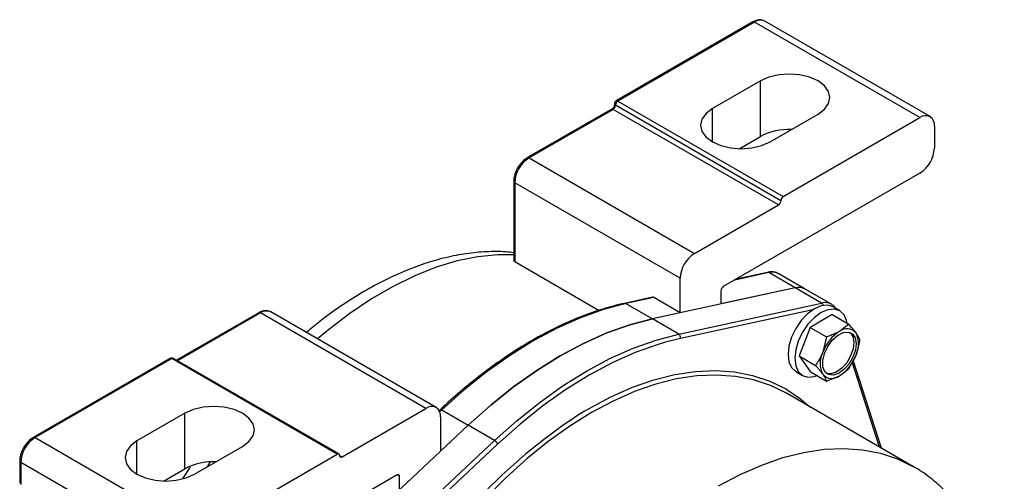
# Model space of a CAD drawing. Header units: millimetres. Extents: x 0 to 594, y 0 to 420.
# Tile 13 of 14: x 478 to 536, y 317 to 344. Entities that reach past the tile are written whole.
import ezdxf

# ---------------------------------------------------------------- set-up
doc = ezdxf.new("R2010")
doc.units = ezdxf.units.MM

msp = doc.modelspace()

# ---------------------------------------------------------------- linework, layer by layer
at = {"color": 7, "linetype": 'Continuous', "lineweight": 25}
for p, q in [((521.557531, 344.216239), (513.496512, 339.562714)), ((521.657521, 344.206333), (513.596505, 339.552808)), ((531.415597, 338.573122), (521.657521, 344.206333)), ((532.015547, 338.632524), (522.257474, 344.265747)), ((522.011075, 340.736604), (519.18265, 339.103782)), ((522.011075, 337.470436), (522.011075, 340.736604)), ((513.296497, 339.120626), (508.263922, 336.215389)), ((513.396505, 339.389503), (513.396505, 339.293838)), ((523.213157, 333.674645), (513.455084, 339.307857)), ((513.596505, 339.552808), (523.354578, 333.919597)), ((513.313663, 339.062905), (508.363915, 336.205483)), ((523.071736, 333.429694), (513.313663, 339.062905)), ((522.576762, 337.144411), (525.405187, 338.77722)), ((523.354578, 333.919597), (531.415597, 338.573122)), ((532.264123, 338.083112), (532.264123, 336.77665)), ((520.747036, 336.74072), (522.011075, 337.470436)), ((508.363915, 336.205483), (518.121988, 330.572271)), ((531.415597, 335.306954), (519.819045, 328.612411)), ((507.456808, 334.817433), (507.456808, 330.149353)), ((517.273459, 329.102576), (507.515386, 334.735787)), ((507.515386, 334.735787), (507.515386, 330.09156)), ((518.121988, 330.572271), (523.071736, 333.429694)), ((507.515386, 330.09156), (512.505368, 327.210903)), ((522.420591, 329.453206), (520.585525, 329.054892)), ((524.060765, 328.53992), (522.505129, 329.437971)), ((524.639532, 328.469908), (523.083899, 329.367948)), ((517.273459, 327.066684), (517.273459, 329.102576)), ((524.060765, 328.53992), (515.635234, 326.711094)), ((524.060765, 328.53992), (519.677621, 327.588522)), ((519.677621, 328.36746), (519.677621, 327.588522)), ((525.616399, 327.641869), (524.060765, 328.53992)), ((526.195166, 327.571857), (524.639532, 328.469908)), ((515.6402, 327.981472), (513.995061, 327.624381)), ((515.717826, 327.964735), (514.079598, 327.609146)), ((514.079598, 327.609146), (515.635234, 326.711094)), ((517.273459, 327.066684), (515.717826, 327.964735)), ((517.190868, 325.813043), (525.616399, 327.641869)), ((492.424731, 327.071619), (487.575021, 324.271941)), ((502.282796, 321.428502), (492.524723, 327.061713)), ((502.882748, 321.487904), (493.124674, 327.121127)), ((517.273459, 327.066684), (515.635234, 326.711094)), ((526.242233, 326.964319), (524.935839, 326.210153)), ((526.242233, 326.964319), (527.215985, 326.402187)), ((526.688946, 327.186084), (526.292965, 327.41468)), ((517.190868, 325.813043), (515.635234, 326.711094)), ((527.215985, 326.402187), (526.663837, 325.966775)), ((524.935839, 326.210153), (524.282641, 324.526608)), ((524.935839, 326.210153), (525.909591, 325.648022)), ((525.909591, 325.648022), (525.684041, 324.747908)), ((487.19214, 324.377525), (479.131123, 319.723988)), ((487.292132, 324.367619), (479.231115, 319.714093)), ((497.050206, 318.734407), (487.292132, 324.367619)), ((497.150198, 318.744302), (487.392124, 324.377525)), ((524.282641, 324.526608), (525.256393, 323.964477)), ((524.282641, 324.526608), (524.935839, 323.597229)), ((527.215985, 323.789251), (527.643633, 324.572694)), ((529.146821, 319.084859), (527.484, 324.28025)), ((524.093145, 323.604059), (524.489126, 323.375464)), ((524.935839, 323.597229), (525.909591, 323.035085)), ((525.909591, 323.035085), (526.663837, 323.353839)), ((531.035266, 317.99469), (523.539934, 322.321653)), ((488.06995, 321.142805), (485.241523, 319.509995)), ((488.06995, 317.876637), (488.06995, 321.142805)), ((497.333049, 318.571067), (502.282796, 321.428502)), ((503.119241, 321.350837), (503.058401, 321.293807)), ((503.213916, 321.33652), (504.769551, 320.438468)), ((503.131324, 320.938492), (503.131324, 318.9026)), ((496.34402, 312.539387), (504.769551, 320.438468)), ((503.131324, 318.9026), (504.769551, 320.438468)), ((506.325186, 319.540417), (504.769551, 320.438468)), ((479.231115, 319.714093), (488.989189, 314.08087)), ((497.899655, 311.641336), (506.325186, 319.540417)), ((488.635635, 317.550612), (491.464062, 319.183421)), ((478.324008, 318.326044), (478.324008, 317.01957)), ((488.14066, 312.611187), (478.382587, 318.244398)), ((478.382587, 318.244398), (478.382587, 316.937935)), ((488.989189, 314.08087), (497.050206, 318.734407)), ((486.80591, 317.146933), (488.06995, 317.876637)), ((488.368966, 317.990994), (487.934236, 317.27525)), ((500.58574, 317.509258), (488.989189, 310.814714)), ((500.727161, 316.648662), (500.727161, 317.427588))]:
    msp.add_line(p, q, dxfattribs=at)
at = {"color": 8, "linetype": 'Continuous', "lineweight": 25}
for p, q in [((519.18265, 337.144411), (519.18265, 339.103782)), ((522.505129, 329.437971), (520.492286, 329.001069)), ((492.524723, 327.061713), (487.633593, 324.238122)), ((525.094325, 327.24514), (517.290175, 325.5512)), ((517.290175, 325.5512), (516.40423, 325.330555)), ((529.030657, 319.151926), (527.424303, 324.170888)), ((503.213916, 321.33652), (503.089063, 321.219468)), ((485.241523, 317.550612), (485.241523, 319.509995)), ((506.508722, 319.327199), (498.704571, 312.010658)), ((489.558848, 318.277228), (489.353312, 317.964911)), ((497.191627, 318.652713), (497.333049, 318.571067)), ((500.727161, 317.427588), (500.585717, 317.509246))]:
    msp.add_line(p, q, dxfattribs=at)
at = {"color": 7, "linetype": 'Continuous', "lineweight": 25, "flags": 128}
for points in [[(525.405187, 338.77722), (525.786594, 339.064169), (526.026354, 339.398325), (526.108131, 339.756906), (526.026354, 340.1155), (525.786594, 340.449655), (525.405187, 340.736604), (524.908132, 340.956783), (524.329296, 341.095197), (523.708132, 341.142404), (523.086965, 341.095197), (522.508133, 340.956783), (522.011075, 340.736604)], [(519.18265, 339.103782), (518.801242, 338.816845), (518.561483, 338.48269), (518.479705, 338.124096), (518.561483, 337.765503), (518.801242, 337.431347), (519.18265, 337.144411), (519.679705, 336.924219), (520.258537, 336.785817), (520.879704, 336.738598), (521.500871, 336.785817), (522.079704, 336.924219), (522.576762, 337.144411)], [(514.079598, 327.609146), (512.748778, 327.257252), (511.394525, 326.774585), (510.024576, 326.163888), (508.646757, 325.428653), (507.268939, 324.573088), (505.89899, 323.60208), (504.544737, 322.521162), (503.213916, 321.33652)], [(526.292965, 327.41468), (525.970874, 327.514112), (525.595683, 327.476978), (525.193057, 327.305758), (524.790427, 327.012122), (524.415237, 326.616061), (524.093056, 326.144588), (523.845837, 325.62983), (523.690427, 325.106859), (523.63742, 324.611318), (523.690427, 324.176979), (523.845837, 323.833442), (524.093056, 323.604107), (524.093145, 323.604059)], [(527.124587, 326.454949), (527.091664, 326.613164), (526.936254, 326.956701), (526.689035, 327.186036), (526.366854, 327.285516), (525.991664, 327.248383), (525.589034, 327.077162), (525.186408, 326.783526), (524.811218, 326.387465), (524.489037, 325.915992), (524.241817, 325.401235), (524.086407, 324.878264), (524.033401, 324.382722), (524.086407, 323.948383), (524.241817, 323.604846), (524.489037, 323.375523), (524.811218, 323.276031), (525.186408, 323.313165), (525.340125, 323.363841)], [(515.635234, 326.711094), (514.304412, 326.359201), (512.950158, 325.876534), (511.580211, 325.265837), (510.202392, 324.530613), (508.824574, 323.675036), (507.454625, 322.704029), (506.100372, 321.623111), (504.769551, 320.438468)], [(504.769551, 320.438468), (506.100372, 321.623111), (507.454625, 322.704029), (508.824574, 323.675036), (510.202392, 324.530613), (511.580211, 325.265837), (512.950158, 325.876534), (514.304412, 326.359201), (515.635234, 326.711094)], [(506.325186, 319.540417), (507.656007, 320.72506), (509.01026, 321.805978), (510.380209, 322.776997), (511.758027, 323.632562), (513.135845, 324.367785), (514.505795, 324.978483), (515.860048, 325.461161), (517.190868, 325.813043)], [(526.013688, 323.422921), (525.806517, 323.593807), (525.692252, 323.880267), (525.683272, 324.251246), (525.78055, 324.666572), (525.97355, 325.081205), (526.24135, 325.45023), (526.554936, 325.73365), (526.880321, 325.900769), (527.182249, 325.933456), (527.427996, 325.828171), (527.590937, 325.596345), (527.653411, 325.263071), (527.608651, 324.864483), (527.461505, 324.443769), (527.227918, 324.046516), (526.933205, 323.715782), (526.609305, 323.487401), (526.291311, 323.386121), (526.013688, 323.422921)], [(527.293375, 325.905955), (527.293647, 325.90574), (527.456588, 325.673902), (527.519062, 325.340629), (527.474299, 324.94204), (527.327153, 324.521327), (527.093569, 324.124074), (526.798857, 323.79334), (526.474953, 323.564959), (526.156959, 323.463678), (525.89995, 323.492205)], [(516.40423, 325.330555), (515.96967, 325.202036), (514.625916, 324.723101), (513.266588, 324.117136), (511.899448, 323.387611), (510.532311, 322.538674), (509.172982, 321.575189), (507.829227, 320.502651), (506.508722, 319.327199)], [(523.539934, 322.321653), (522.60314, 322.780752), (521.600288, 323.114753), (520.538503, 323.321056), (519.424326, 323.398399), (518.264625, 323.346281), (517.066554, 323.165047), (515.837497, 322.855806), (514.846972, 322.521234)], [(491.464062, 319.183421), (491.845467, 319.47037), (492.085228, 319.804525), (492.167006, 320.163119), (492.085228, 320.521712), (491.845467, 320.855856), (491.464062, 321.142805), (490.967006, 321.362984), (490.388172, 321.501398), (489.767006, 321.548605), (489.14584, 321.501398), (488.567006, 321.362984), (488.06995, 321.142805)], [(485.241523, 319.509995), (484.860118, 319.223046), (484.620357, 318.888891), (484.538579, 318.530297), (484.620357, 318.171704), (484.860118, 317.83756), (485.241523, 317.550612), (485.738579, 317.330432), (486.317413, 317.192018), (486.938579, 317.144811), (487.559745, 317.192018), (488.138579, 317.330432), (488.635635, 317.550612)]]:
    msp.add_lwpolyline(points, dxfattribs=at)
at = {"color": 8, "linetype": 'Continuous', "lineweight": 25, "flags": 128}
for points in [[(513.313663, 339.062905), (513.293401, 339.077091), (513.28235, 339.090836), (513.280845, 339.103723), (513.28893, 339.115381), (513.296497, 339.120626)], [(513.396544, 339.296031), (513.400346, 339.311934), (513.411728, 339.320457), (513.430211, 339.319086), (513.455084, 339.307857)], [(507.456808, 330.491674), (506.529357, 330.490506), (505.34782, 330.371702), (504.131623, 330.123997), (502.888277, 329.748905), (501.625468, 329.248774), (500.350993, 328.626668), (499.072726, 327.886438), (497.798565, 327.03265), (496.53638, 326.070595), (495.885121, 325.527549)], [(511.624405, 321.266472), (511.899448, 321.427918), (513.186559, 322.112548), (514.465738, 322.67617), (515.729091, 323.115301), (516.968835, 323.427236), (518.177322, 323.610044), (519.347108, 323.662603), (520.470974, 323.584604), (521.541992, 323.376501), (522.553563, 323.039591), (523.499447, 322.575951), (524.373815, 321.98844), (524.918506, 321.525812)], [(514.846972, 322.521234), (514.585033, 322.420454), (513.316885, 321.861696), (512.040869, 321.182966), (510.764854, 320.388436), (509.496704, 319.48303), (508.244241, 318.472314), (507.015185, 317.362511), (505.817114, 316.160488), (504.657415, 314.873636), (503.543237, 313.509905), (502.48145, 312.077677), (501.478599, 310.585809), (501.118958, 310.012782)], [(503.119241, 321.350837), (503.126251, 321.355712), (503.142444, 321.359706), (503.163001, 321.357751), (503.187135, 321.349919), (503.213916, 321.33652)], [(519.5362, 316.856003), (520.812217, 317.534733), (522.080365, 318.093503), (523.332829, 318.528843), (524.561885, 318.838084), (525.759957, 319.019318), (526.919657, 319.071436), (528.033835, 318.994093), (529.09562, 318.787789), (530.098471, 318.453789), (531.004551, 318.012321)]]:
    msp.add_lwpolyline(points, dxfattribs=at)
at = {"color": 8, "linetype": 'Continuous', "lineweight": 25}
for centre, radius, start, end in [((521.598932, 344.124544), 0.100608, 54.38442892, 114.29956305), ((522.009031, 343.71566), 0.603589, 65.69399989, 125.61721934), ((513.496595, 339.399478), 0.100586, 185.69115447, 245.62598511), ((513.537915, 339.471012), 0.100616, 54.38599193, 114.29833512), ((508.305335, 336.123722), 0.10058, 54.3792936, 114.30302267), ((507.552459, 334.82422), 0.095889, 184.04418778, 247.2557248), ((522.443341, 329.337282), 0.118136, 58.46497655, 101.10312953), ((522.704851, 328.661865), 0.801393, 61.77168128, 104.43131093), ((514.017821, 327.508531), 0.118066, 58.4502441, 101.1206821), ((525.816963, 326.878355), 0.789417, 60.02081921, 104.71824499), ((525.495471, 327.454575), 0.22294, 12.44831513, 57.15127821), ((492.466132, 326.979918), 0.100614, 54.38572607, 114.29851721), ((492.876235, 326.571008), 0.603616, 65.69560791, 125.61565318), ((487.233542, 324.285825), 0.100613, 54.38552209, 114.29870024), ((487.350722, 324.285824), 0.100614, 65.70133813, 125.61442906), ((479.172535, 319.632333), 0.10058, 54.37906731, 114.30324896), ((478.419659, 318.332831), 0.09589, 184.04454982, 247.25605303)]:
    msp.add_arc(centre, radius, start, end, dxfattribs=at)
at = {"color": 7, "linetype": 'Continuous', "lineweight": 25}
for centre, radius, start, end in [((513.148001, 339.321849), 0.307402, 302.60957697, 357.39102253), ((513.596514, 339.3895), 0.200009, 119.99890714, 179.99901918), ((513.762128, 339.293887), 0.307361, 122.60558102, 177.39501848), ((531.746833, 338.167026), 0.524052, 350.78581327, 129.20272109), ((523.673394, 334.284329), 3.593686, 87.33000309, 117.55285336), ((509.357647, 334.651954), 1.844168, 122.60549194, 177.39453081), ((530.421844, 336.860491), 1.844186, 302.60589048, 357.39430655), ((523.520207, 333.660672), 0.307368, 122.60626291, 177.39433658), ((522.9061, 333.688623), 0.307376, 302.60700235, 357.39359715), ((519.115737, 329.018734), 1.844184, 122.60575921, 177.39426354), ((519.98468, 328.353479), 0.307377, 122.60647515, 177.3930787), ((524.260496, 327.763782), 0.801426, 61.77390021, 104.43134786), ((515.657882, 327.875099), 0.107833, 56.22746146, 99.43794752), ((517.049468, 325.609662), 0.247705, 346.34854503, 55.19116754), ((527.988262, 323.898884), 2.455662, 122.63838884, 159.77294211), ((527.108931, 325.421949), 0.703523, 40.53275866, 129.24701064), ((526.337098, 325.225925), 1.460734, 333.43622387, 26.56377613), ((526.990606, 324.094677), 1.460761, 153.43674205, 206.56325795), ((487.292132, 324.204286), 0.200025, 60.00685687, 119.99314313), ((525.339408, 325.421742), 2.455674, 302.63832405, 339.77245963), ((526.218736, 323.898651), 0.703517, 220.53300017, 309.24815228), ((529.433523, 293.316245), 33.141815, 122.50416811, 148.71442807), ((502.614032, 321.022405), 0.524054, 350.78598789, 129.20272077), ((480.224865, 318.160556), 1.844185, 122.60578964, 177.39427668), ((506.098653, 319.159818), 0.442915, 22.20430538, 59.23890457), ((489.732281, 314.690585), 3.593644, 87.33015646, 117.55341437), ((497.105411, 318.666723), 0.087343, 350.78582644, 129.20150065), ((497.277844, 318.638752), 0.087344, 170.78641203, 309.20117651), ((500.640947, 317.441577), 0.087341, 350.78336667, 129.20396042)]:
    msp.add_arc(centre, radius, start, end, dxfattribs=at)
for points, knots in [([(522.268808, 344.255579), (522.191151, 344.290332), (522.031922, 344.361591), (521.77376, 344.323963), (521.626363, 344.250531), (521.557531, 344.216239)], [0, 0, 0, 0, 0.336627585, 0.690218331, 1, 1, 1, 1]), ([(513.393882, 339.288569), (513.393366, 339.272486), (513.392069, 339.232049), (513.360785, 339.175305), (513.327123, 339.136657), (513.304343, 339.125966), (513.302619, 339.125156)], [0, 0, 0, 0, 0.2442632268, 0.6141858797, 0.9707959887, 1, 1, 1, 1]), ([(508.263922, 336.215389), (508.211809, 336.181781), (508.055557, 336.081015), (507.835348, 335.849793), (507.630672, 335.528016), (507.488273, 335.177658), (507.466968, 334.933747), (507.456808, 334.817433)], [0, 0, 0, 0, 0.110826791, 0.332297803, 0.563769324, 0.791974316, 1, 1, 1, 1]), ([(507.456808, 330.607736), (507.300431, 330.626989), (506.765393, 330.69286), (505.828059, 330.677374), (504.645554, 330.567807), (503.433379, 330.331495), (502.199594, 329.978854), (500.951668, 329.508819), (499.697988, 328.925102), (498.445878, 328.232488), (497.205639, 327.433048), (496.126831, 326.654824), (495.485202, 326.117335), (495.231542, 325.904846)], [0, 0, 0, 0, 0.035133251, 0.120206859, 0.208341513, 0.299943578, 0.395247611, 0.494328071, 0.59713261, 0.703521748, 0.813297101, 0.926189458, 1, 1, 1, 1]), ([(507.515386, 330.09156), (507.503433, 330.099438), (507.483507, 330.11257), (507.458699, 330.132308), (507.459049, 330.145902), (507.459139, 330.149376)], [0, 0, 0, 0, 0.527446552, 0.879218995, 1, 1, 1, 1]), ([(523.055721, 329.365027), (523.017359, 329.390125), (522.888105, 329.474692), (522.656479, 329.490695), (522.485537, 329.463528), (522.420591, 329.453206)], [0, 0, 0, 0, 0.207418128, 0.698873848, 1, 1, 1, 1]), ([(513.995061, 327.624381), (513.777741, 327.574092), (513.135864, 327.425557), (512.072839, 327.094024), (510.805629, 326.598373), (509.528794, 325.992194), (508.248124, 325.280649), (506.969942, 324.466776), (505.700329, 323.554869), (504.46858, 322.567405), (503.616293, 321.814823), (503.177436, 321.40516), (503.119241, 321.350837)], [0, 0, 0, 0, 0.0526791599, 0.1555936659, 0.2626389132, 0.3738499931, 0.4891693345, 0.6084676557, 0.7315577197, 0.8581994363, 0.981196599, 1, 1, 1, 1]), ([(526.443681, 327.327669), (526.410443, 327.381137), (526.351283, 327.476303), (526.250921, 327.524501), (526.206947, 327.545619)], [0, 0, 0, 0, 0.561840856, 1, 1, 1, 1]), ([(493.136008, 327.110958), (493.05835, 327.145712), (492.899122, 327.216971), (492.64096, 327.179342), (492.493562, 327.10591), (492.424731, 327.071619)], [0, 0, 0, 0, 0.3366266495, 0.6902174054, 1, 1, 1, 1]), ([(527.643633, 325.879157), (527.611667, 325.923117), (527.479134, 326.105375), (527.329516, 326.274133), (527.215985, 326.402187)], [0, 0, 0, 0, 0.241195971, 1, 1, 1, 1]), ([(526.663837, 325.966775), (526.648212, 325.957888), (526.562111, 325.908915), (526.435197, 325.846612), (526.28302, 325.781543), (526.12061, 325.717903), (525.995011, 325.676309), (525.909591, 325.648022)], [0, 0, 0, 0, 0.065737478, 0.362250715, 0.516255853, 0.671003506, 1, 1, 1, 1]), ([(527.869183, 325.472808), (527.863114, 325.488), (527.850644, 325.519217), (527.831498, 325.561691), (527.812476, 325.601075), (527.793929, 325.637201), (527.773679, 325.674444), (527.751573, 325.712947), (527.727548, 325.752743), (527.701485, 325.79386), (527.673468, 325.836254), (527.653713, 325.864661), (527.643633, 325.879157)], [0, 0, 0, 0, 0.105332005, 0.216440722, 0.299904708, 0.386956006, 0.47790033, 0.57285458, 0.672819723, 0.777204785, 0.886312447, 1, 1, 1, 1]), ([(527.643633, 324.572694), (527.651261, 324.592714), (527.684089, 324.678873), (527.72393, 324.800489), (527.762539, 324.937683), (527.788814, 325.042386), (527.812539, 325.148551), (527.833746, 325.255818), (527.852802, 325.364), (527.86372, 325.43652), (527.869183, 325.472808)], [0, 0, 0, 0, 0.069113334, 0.297448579, 0.412498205, 0.528886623, 0.645656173, 0.763410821, 0.881615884, 1, 1, 1, 1]), ([(525.684041, 324.747908), (525.676196, 324.728046), (525.642755, 324.643386), (525.591036, 324.528763), (525.52825, 324.404751), (525.478525, 324.313545), (525.426251, 324.22382), (525.371677, 324.135759), (525.315182, 324.049183), (525.27596, 323.99267), (525.256393, 323.964477)], [0, 0, 0, 0, 0.0716014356, 0.3051936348, 0.4212329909, 0.5376153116, 0.6534337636, 0.7693606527, 0.8849412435, 1, 1, 1, 1]), ([(525.256393, 323.964477), (525.271501, 323.947596), (525.301504, 323.914073), (525.345798, 323.863805), (525.38906, 323.814001), (525.431249, 323.764623), (525.472264, 323.715767), (525.51197, 323.667453), (525.550232, 323.619873), (525.592164, 323.566312), (525.637052, 323.507257), (525.668629, 323.463031), (525.684041, 323.441446)], [0, 0, 0, 0, 0.100536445, 0.199661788, 0.297332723, 0.393305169, 0.487890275, 0.580422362, 0.670839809, 0.758846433, 0.882297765, 1, 1, 1, 1]), ([(525.684041, 323.441446), (525.751528, 323.3397), (525.83768, 323.209814), (525.896786, 323.066199), (525.909591, 323.035085)], [0, 0, 0, 0, 0.7833520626, 1, 1, 1, 1]), ([(526.663837, 323.353839), (526.679183, 323.362799), (526.881829, 323.481118), (527.055482, 323.641248), (527.215985, 323.789251)], [0, 0, 0, 0, 0.075728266, 1, 1, 1, 1]), ([(479.131123, 319.723988), (479.07901, 319.690385), (478.922749, 319.589628), (478.702559, 319.358391), (478.497865, 319.036624), (478.355478, 318.686263), (478.334169, 318.442354), (478.324008, 318.326044)], [0, 0, 0, 0, 0.110823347, 0.332300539, 0.563767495, 0.791980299, 1, 1, 1, 1]), ([(508.127936, 278.117991), (508.364843, 277.987442), (508.914358, 277.684631), (509.844498, 277.342533), (510.896471, 277.07251), (511.994805, 276.922193), (513.133036, 276.887778), (514.307443, 276.971688), (515.512322, 277.174346), (516.74105, 277.495764), (517.98596, 277.9346), (519.238962, 278.488099), (520.491982, 279.152304), (521.737218, 279.922282), (522.967416, 280.792486), (524.17593, 281.756955), (525.356641, 282.809623), (526.503781, 283.944204), (527.611793, 285.154197), (528.6753, 286.43289), (529.689122, 287.773327), (530.648229, 289.168355), (531.547835, 290.610601), (532.383329, 292.092531), (533.150348, 293.606425), (533.844789, 295.144451), (534.462854, 296.698736), (535.001015, 298.261437), (535.456057, 299.824728), (535.825015, 301.380835), (536.105191, 302.922056), (536.294106, 304.440747), (536.389526, 305.929293), (536.389405, 307.380018), (536.292007, 308.784914), (536.095988, 310.135493), (535.800831, 311.422718), (535.407049, 312.637194), (534.916637, 313.769293), (534.333496, 314.81012), (533.662593, 315.750631), (532.912623, 316.588128), (532.083866, 317.305424), (531.439774, 317.777654), (531.057479, 317.97408), (530.994097, 318.006647)], [0, 0, 0, 0, 0.013697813, 0.0317724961, 0.0500399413, 0.0686747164, 0.0878375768, 0.1076646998, 0.1282586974, 0.1496832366, 0.1719645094, 0.1950973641, 0.2190546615, 0.2437947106, 0.2692595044, 0.2953916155, 0.3221293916, 0.3494042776, 0.3771417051, 0.4052614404, 0.4336784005, 0.4623039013, 0.4910463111, 0.5198129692, 0.5485101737, 0.5770438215, 0.6053244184, 0.6332668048, 0.660790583, 0.6878223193, 0.7142961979, 0.7401557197, 0.7653543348, 0.7898568, 0.8136382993, 0.8366775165, 0.8589643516, 0.8805009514, 0.901303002, 0.9214032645, 0.9408595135, 0.9597592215, 0.9782207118, 0.9963891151, 1, 1, 1, 1])]:
    msp.add_open_spline(points, degree=3, knots=knots, dxfattribs=at)

doc.saveas('drawing.dxf')
